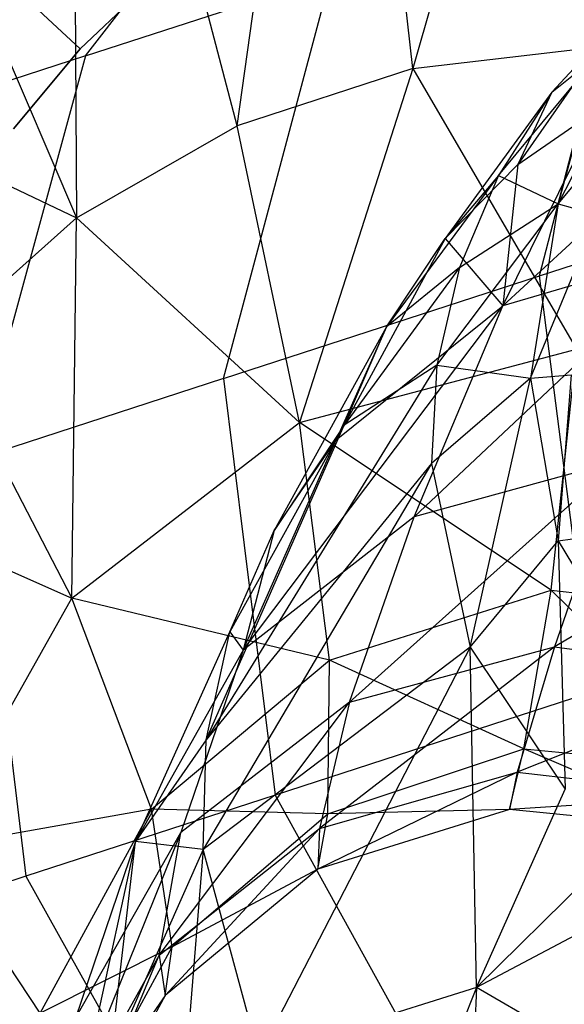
# Model space of a CAD drawing. Extents: x 1.3 to 51.4, y -26.2 to 21.9.
# Tile 40 of 53: x 4.793 to 5.041, y -7.063 to -6.615. Entities that reach past the tile are written whole.
import ezdxf

# ---------------------------------------------------------------- set-up
doc = ezdxf.new("R2010")
doc.units = 0
doc.header["$LTSCALE"] = 2.54
doc.layers.get('0').update_dxf_attribs({"color": 13, "linetype": 'CONTINUOUS'})

# ---------------------------------------------------------------- blocks, each defined once
blk = doc.blocks.new('ARES-205_STL')
at = {"color": 0}
for p, q in [((5.06473, -6.31328, 28.24616), (4.97164, -6.6373, 28.89015)), ((5.06473, -6.31328, 28.24616), (4.97164, -6.6373, 28.89015)), ((4.89178, -6.66337, 28.88992), (4.93784, -6.33162, 28.24614)), ((4.89178, -6.66337, 28.88992), (4.93784, -6.33162, 28.24614)), ((4.97164, -6.6373, 28.89015), (4.93784, -6.33162, 28.24614)), ((4.97164, -6.6373, 28.89015), (4.93784, -6.33162, 28.24614)), ((4.89178, -6.66337, 28.88992), (4.81645, -6.37475, 28.24612)), ((4.81645, -6.37475, 28.24612), (4.81872, -6.70525, 28.88966)), ((4.89178, -6.66337, 28.88992), (4.81645, -6.37475, 28.24612)), ((4.81645, -6.37475, 28.24612), (4.81872, -6.70525, 28.88966)), ((4.70565, -6.44154, 28.24609), (4.81872, -6.70525, 28.88966)), ((4.70565, -6.44154, 28.24609), (4.81872, -6.70525, 28.88966)), ((4.82281, -6.63154, 8.38807), (4.93858, -6.48224, 8.4174)), ((4.82281, -6.63154, 8.38807), (4.93858, -6.48224, 8.4174)), ((5.02932, -6.73159, 7.2982), (5.07645, -6.54913, 7.33044)), ((5.02932, -6.73159, 7.2982), (5.07645, -6.54913, 7.33044)), ((4.8203, -6.62835, 15.59959), (4.78228, -6.59273, 15.60415)), ((4.8203, -6.62835, 15.59959), (4.78228, -6.59273, 15.60415)), ((4.8203, -6.62835, 16.29959), (4.78228, -6.59273, 16.29503)), ((4.8203, -6.62835, 16.29959), (4.78228, -6.59273, 16.29503)), ((4.8203, -6.62835, 15.59959), (4.85469, -6.59574, 15.59959)), ((4.85469, -6.59574, 16.29959), (4.8203, -6.62835, 16.29959)), ((4.8203, -6.62835, 15.59959), (4.85469, -6.59574, 15.59959)), ((4.85469, -6.59574, 16.29959), (4.8203, -6.62835, 16.29959)), ((4.82281, -6.63154, 8.38807), (4.93437, -6.59529, 7.85436)), ((4.82281, -6.63154, 8.38807), (4.93437, -6.59529, 7.85436)), ((4.88554, -6.7783, 7.82838), (4.93437, -6.59529, 7.85436)), ((4.88554, -6.7783, 7.82838), (4.93437, -6.59529, 7.85436)), ((5.06455, -6.61605, 31.16806), (5.01944, -6.6809, 31.03138)), ((5.06455, -6.61605, 31.16806), (5.01944, -6.6809, 31.03138)), ((5.06455, -6.61605, 31.16806), (5.03484, -6.64809, 31.15913)), ((5.06455, -6.61605, 31.16806), (5.03484, -6.64809, 31.15913)), ((4.79, -6.66479, 15.59959), (4.8203, -6.62835, 15.59959)), ((4.8203, -6.62835, 16.29959), (4.79, -6.66479, 16.29959)), ((4.79, -6.66479, 15.59959), (4.8203, -6.62835, 15.59959)), ((4.8203, -6.62835, 16.29959), (4.79, -6.66479, 16.29959)), ((4.97164, -6.6373, 28.89015), (5.05459, -6.62753, 28.89032)), ((4.97164, -6.6373, 28.89015), (5.05459, -6.62753, 28.89032)), ((5.01259, -6.74523, 30.8799), (5.13991, -6.628, 31.0447)), ((5.01259, -6.74523, 30.8799), (5.13991, -6.628, 31.0447)), ((5.07421, -6.62705, 31.27771), (5.03779, -6.69877, 31.25358)), ((5.07421, -6.62705, 31.27771), (5.03779, -6.69877, 31.25358)), ((4.82281, -6.63154, 8.38807), (4.74267, -6.65758, 8.92799)), ((4.82281, -6.63154, 8.38807), (4.74267, -6.65758, 8.92799)), ((4.82281, -6.63154, 8.38807), (4.77265, -6.81499, 8.36847)), ((4.82281, -6.63154, 8.38807), (4.77265, -6.81499, 8.36847)), ((5.01058, -6.68589, 31.14957), (5.05606, -6.63094, 31.22023)), ((5.01058, -6.68589, 31.14957), (5.05606, -6.63094, 31.22023)), ((5.03484, -6.64809, 31.15913), (5.05606, -6.63094, 31.22023)), ((5.03484, -6.64809, 31.15913), (5.05606, -6.63094, 31.22023)), ((5.05606, -6.63094, 31.22023), (5.03779, -6.69877, 31.25358)), ((5.05606, -6.63094, 31.22023), (5.03779, -6.69877, 31.25358)), ((4.97164, -6.6373, 28.89015), (4.89178, -6.66337, 28.88992)), ((4.97164, -6.6373, 28.89015), (4.89178, -6.66337, 28.88992)), ((4.97164, -6.6373, 28.89015), (4.92011, -6.79825, 29.19519)), ((4.97164, -6.6373, 28.89015), (4.92011, -6.79825, 29.19519)), ((4.97164, -6.6373, 28.89015), (5.04611, -6.76498, 29.19536)), ((4.97164, -6.6373, 28.89015), (5.04611, -6.76498, 29.19536)), ((4.68276, -6.64028, 28.5737), (4.81872, -6.70525, 28.88966)), ((4.68276, -6.64028, 28.5737), (4.81872, -6.70525, 28.88966)), ((5.03779, -6.69877, 31.25358), (5.08866, -6.63781, 31.33164)), ((5.03779, -6.69877, 31.25358), (5.08866, -6.63781, 31.33164)), ((5.03484, -6.64809, 31.15913), (4.98637, -6.71464, 31.02541)), ((5.03484, -6.64809, 31.15913), (4.98637, -6.71464, 31.02541)), ((5.03484, -6.64809, 31.15913), (5.01058, -6.68589, 31.14957)), ((5.03484, -6.64809, 31.15913), (5.01058, -6.68589, 31.14957)), ((5.03484, -6.64809, 31.15913), (5.01944, -6.6809, 31.03138)), ((5.03484, -6.64809, 31.15913), (5.01944, -6.6809, 31.03138)), ((5.01259, -6.74523, 30.8799), (5.05721, -6.65469, 31.03672)), ((5.01259, -6.74523, 30.8799), (5.05721, -6.65469, 31.03672)), ((5.01944, -6.6809, 31.03138), (5.05721, -6.65469, 31.03672)), ((5.01944, -6.6809, 31.03138), (5.05721, -6.65469, 31.03672)), ((4.81872, -6.70525, 28.88966), (4.89178, -6.66337, 28.88992)), ((4.81872, -6.70525, 28.88966), (4.89178, -6.66337, 28.88992)), ((4.92011, -6.79825, 29.19519), (4.89178, -6.66337, 28.88992)), ((4.92011, -6.79825, 29.19519), (4.89178, -6.66337, 28.88992)), ((5.02932, -6.73159, 7.2982), (5.20368, -6.67494, 6.77827)), ((5.02932, -6.73159, 7.2982), (5.20368, -6.67494, 6.77827)), ((4.98637, -6.71464, 31.02541), (5.01944, -6.6809, 31.03138)), ((4.98637, -6.71464, 31.02541), (5.01944, -6.6809, 31.03138)), ((5.01944, -6.6809, 31.03138), (5.01259, -6.74523, 30.8799)), ((5.01944, -6.6809, 31.03138), (5.01259, -6.74523, 30.8799)), ((5.01058, -6.68589, 31.14957), (4.95962, -6.75475, 31.01902)), ((5.01058, -6.68589, 31.14957), (4.95962, -6.75475, 31.01902)), ((5.01058, -6.68589, 31.14957), (4.98637, -6.71464, 31.02541)), ((5.01058, -6.68589, 31.14957), (4.98637, -6.71464, 31.02541)), ((5.01058, -6.68589, 31.14957), (4.99288, -6.72785, 31.13971)), ((5.01058, -6.68589, 31.14957), (4.99288, -6.72785, 31.13971)), ((5.01058, -6.68589, 31.14957), (5.03779, -6.69877, 31.25358)), ((5.01058, -6.68589, 31.14957), (5.03779, -6.69877, 31.25358)), ((4.98262, -6.7722, 31.12983), (5.03779, -6.69877, 31.25358)), ((4.98262, -6.7722, 31.12983), (5.03779, -6.69877, 31.25358)), ((4.99288, -6.72785, 31.13971), (5.03779, -6.69877, 31.25358)), ((4.99288, -6.72785, 31.13971), (5.03779, -6.69877, 31.25358)), ((5.03779, -6.69877, 31.25358), (5.02522, -6.77819, 31.22944)), ((5.03779, -6.69877, 31.25358), (5.02522, -6.77819, 31.22944)), ((5.03779, -6.69877, 31.25358), (5.05572, -6.70384, 31.30664)), ((5.03779, -6.69877, 31.25358), (5.05572, -6.70384, 31.30664)), ((5.02522, -6.77819, 31.22944), (5.05572, -6.70384, 31.30664)), ((5.02522, -6.77819, 31.22944), (5.05572, -6.70384, 31.30664)), ((4.81872, -6.70525, 28.88966), (4.75582, -6.76128, 28.88936)), ((4.81872, -6.70525, 28.88966), (4.75582, -6.76128, 28.88936)), ((4.81665, -6.87815, 29.19495), (4.81872, -6.70525, 28.88966)), ((4.81665, -6.87815, 29.19495), (4.81872, -6.70525, 28.88966)), ((4.92011, -6.79825, 29.19519), (4.81872, -6.70525, 28.88966)), ((4.92011, -6.79825, 29.19519), (4.81872, -6.70525, 28.88966)), ((4.98637, -6.71464, 31.02541), (4.93684, -6.80626, 30.874)), ((4.98637, -6.71464, 31.02541), (4.93684, -6.80626, 30.874)), ((4.95962, -6.75475, 31.01902), (4.98637, -6.71464, 31.02541)), ((4.95962, -6.75475, 31.01902), (4.98637, -6.71464, 31.02541)), ((4.98637, -6.71464, 31.02541), (5.01259, -6.74523, 30.8799)), ((4.98637, -6.71464, 31.02541), (5.01259, -6.74523, 30.8799)), ((5.10204, -6.71902, 30.88408), (4.97231, -6.84119, 30.70419)), ((5.10204, -6.71902, 30.88408), (4.97231, -6.84119, 30.70419)), ((5.10204, -6.71902, 30.88408), (5.01259, -6.74523, 30.8799)), ((5.10204, -6.71902, 30.88408), (5.01259, -6.74523, 30.8799)), ((4.88554, -6.7783, 7.82838), (5.02932, -6.73159, 7.2982)), ((4.88554, -6.7783, 7.82838), (5.02932, -6.73159, 7.2982)), ((4.99288, -6.72785, 31.13971), (4.94041, -6.7995, 31.01243)), ((4.99288, -6.72785, 31.13971), (4.94041, -6.7995, 31.01243)), ((4.99288, -6.72785, 31.13971), (4.95962, -6.75475, 31.01902)), ((4.99288, -6.72785, 31.13971), (4.95962, -6.75475, 31.01902)), ((4.99288, -6.72785, 31.13971), (4.98262, -6.7722, 31.12983)), ((4.99288, -6.72785, 31.13971), (4.98262, -6.7722, 31.12983)), ((5.05346, -6.92091, 7.28688), (5.02932, -6.73159, 7.2982)), ((5.05346, -6.92091, 7.28688), (5.02932, -6.73159, 7.2982)), ((4.89452, -6.90181, 30.70213), (5.01259, -6.74523, 30.8799)), ((4.89452, -6.90181, 30.70213), (5.01259, -6.74523, 30.8799)), ((4.93684, -6.80626, 30.874), (5.01259, -6.74523, 30.8799)), ((4.93684, -6.80626, 30.874), (5.01259, -6.74523, 30.8799)), ((4.97231, -6.84119, 30.70419), (5.01259, -6.74523, 30.8799)), ((4.97231, -6.84119, 30.70419), (5.01259, -6.74523, 30.8799)), ((4.95962, -6.75475, 31.01902), (4.90855, -6.84744, 30.87066)), ((4.95962, -6.75475, 31.01902), (4.90855, -6.84744, 30.87066)), ((4.95962, -6.75475, 31.01902), (4.93684, -6.80626, 30.874)), ((4.95962, -6.75475, 31.01902), (4.93684, -6.80626, 30.874)), ((4.94041, -6.7995, 31.01243), (4.95962, -6.75475, 31.01902)), ((4.94041, -6.7995, 31.01243), (4.95962, -6.75475, 31.01902)), ((4.75582, -6.76128, 28.88936), (4.81665, -6.87815, 29.19495)), ((4.75582, -6.76128, 28.88936), (4.81665, -6.87815, 29.19495)), ((4.92011, -6.79825, 29.19519), (5.04611, -6.76498, 29.19536)), ((4.92011, -6.79825, 29.19519), (5.04611, -6.76498, 29.19536)), ((5.03455, -6.87464, 29.49074), (5.04611, -6.76498, 29.19536)), ((5.03455, -6.87464, 29.49074), (5.04611, -6.76498, 29.19536)), ((4.98262, -6.7722, 31.12983), (4.87764, -6.94265, 30.86377)), ((4.98262, -6.7722, 31.12983), (4.87764, -6.94265, 30.86377)), ((4.98262, -6.7722, 31.12983), (4.94041, -6.7995, 31.01243)), ((4.98262, -6.7722, 31.12983), (4.94041, -6.7995, 31.01243)), ((4.98262, -6.7722, 31.12983), (4.98009, -6.81701, 31.12027)), ((4.98262, -6.7722, 31.12983), (4.98009, -6.81701, 31.12027)), ((4.98262, -6.7722, 31.12983), (5.02522, -6.77819, 31.22944)), ((4.98262, -6.7722, 31.12983), (5.02522, -6.77819, 31.22944)), ((5.02522, -6.77819, 31.22944), (5.04366, -6.77661, 31.28162)), ((5.02522, -6.77819, 31.22944), (5.04366, -6.77661, 31.28162)), ((5.04366, -6.77661, 31.28162), (5.0378, -6.85213, 31.20838)), ((5.04366, -6.77661, 31.28162), (5.0378, -6.85213, 31.20838)), ((4.88554, -6.7783, 7.82838), (4.77265, -6.81499, 8.36847)), ((4.88554, -6.7783, 7.82838), (4.77265, -6.81499, 8.36847)), ((4.88554, -6.7783, 7.82838), (4.90909, -6.96782, 7.81926)), ((4.88554, -6.7783, 7.82838), (4.90909, -6.96782, 7.81926)), ((5.02522, -6.77819, 31.22944), (4.98009, -6.81701, 31.12027)), ((5.02522, -6.77819, 31.22944), (4.98009, -6.81701, 31.12027)), ((4.9977, -6.90044, 31.10331), (5.02522, -6.77819, 31.22944)), ((4.9977, -6.90044, 31.10331), (5.02522, -6.77819, 31.22944)), ((5.02522, -6.77819, 31.22944), (5.0378, -6.85213, 31.20838)), ((5.02522, -6.77819, 31.22944), (5.0378, -6.85213, 31.20838)), ((4.81665, -6.87815, 29.19495), (4.92011, -6.79825, 29.19519)), ((4.81665, -6.87815, 29.19495), (4.92011, -6.79825, 29.19519)), ((4.93378, -6.90649, 29.49081), (4.92011, -6.79825, 29.19519)), ((4.93378, -6.90649, 29.49081), (4.92011, -6.79825, 29.19519)), ((5.03455, -6.87464, 29.49074), (4.92011, -6.79825, 29.19519)), ((5.03455, -6.87464, 29.49074), (4.92011, -6.79825, 29.19519)), ((4.87764, -6.94265, 30.86377), (4.94041, -6.7995, 31.01243)), ((4.87764, -6.94265, 30.86377), (4.94041, -6.7995, 31.01243)), ((4.94041, -6.7995, 31.01243), (4.88848, -6.89356, 30.86721)), ((4.94041, -6.7995, 31.01243), (4.88848, -6.89356, 30.86721)), ((4.94041, -6.7995, 31.01243), (4.90855, -6.84744, 30.87066)), ((4.94041, -6.7995, 31.01243), (4.90855, -6.84744, 30.87066)), ((4.89452, -6.90181, 30.70213), (4.93684, -6.80626, 30.874)), ((4.89452, -6.90181, 30.70213), (4.93684, -6.80626, 30.874)), ((4.90855, -6.84744, 30.87066), (4.93684, -6.80626, 30.874)), ((4.90855, -6.84744, 30.87066), (4.93684, -6.80626, 30.874)), ((4.77265, -6.81499, 8.36847), (4.79573, -7.00465, 8.36159)), ((4.77265, -6.81499, 8.36847), (4.79573, -7.00465, 8.36159)), ((4.94288, -6.92558, 30.50781), (5.06536, -6.81565, 30.70565)), ((4.94288, -6.92558, 30.50781), (5.06536, -6.81565, 30.70565)), ((5.06536, -6.81565, 30.70565), (4.97231, -6.84119, 30.70419)), ((5.06536, -6.81565, 30.70565), (4.97231, -6.84119, 30.70419)), ((5.06536, -6.81565, 30.70565), (5.03603, -6.90042, 30.50787)), ((5.06536, -6.81565, 30.70565), (5.03603, -6.90042, 30.50787)), ((4.98009, -6.81701, 31.12027), (4.87635, -6.99256, 30.86043)), ((4.98009, -6.81701, 31.12027), (4.87635, -6.99256, 30.86043)), ((4.98009, -6.81701, 31.12027), (4.87764, -6.94265, 30.86377)), ((4.98009, -6.81701, 31.12027), (4.87764, -6.94265, 30.86377)), ((4.98009, -6.81701, 31.12027), (4.9977, -6.90044, 31.10331)), ((4.98009, -6.81701, 31.12027), (4.9977, -6.90044, 31.10331)), ((4.70615, -6.82926, 28.88904), (4.81665, -6.87815, 29.19495)), ((4.70615, -6.82926, 28.88904), (4.81665, -6.87815, 29.19495)), ((5.1589, -6.82748, 30.70619), (5.03603, -6.90042, 30.50787)), ((5.1589, -6.82748, 30.70619), (5.03603, -6.90042, 30.50787)), ((4.97231, -6.84119, 30.70419), (4.89452, -6.90181, 30.70213)), ((4.97231, -6.84119, 30.70419), (4.89452, -6.90181, 30.70213)), ((4.94288, -6.92558, 30.50781), (4.97231, -6.84119, 30.70419)), ((4.94288, -6.92558, 30.50781), (4.97231, -6.84119, 30.70419)), ((4.88848, -6.89356, 30.86721), (4.90855, -6.84744, 30.87066)), ((4.88848, -6.89356, 30.86721), (4.90855, -6.84744, 30.87066)), ((4.90855, -6.84744, 30.87066), (4.89452, -6.90181, 30.70213)), ((4.90855, -6.84744, 30.87066), (4.89452, -6.90181, 30.70213)), ((5.0378, -6.85213, 31.20838), (5.06657, -6.84802, 31.3119)), ((5.0378, -6.85213, 31.20838), (5.06657, -6.84802, 31.3119)), ((4.9977, -6.90044, 31.10331), (5.0378, -6.85213, 31.20838)), ((4.9977, -6.90044, 31.10331), (5.0378, -6.85213, 31.20838)), ((5.0378, -6.85213, 31.20838), (5.07198, -6.90906, 31.19348)), ((5.0378, -6.85213, 31.20838), (5.07198, -6.90906, 31.19348)), ((5.0378, -6.85213, 31.20838), (5.04089, -6.96507, 31.09131)), ((5.0378, -6.85213, 31.20838), (5.04089, -6.96507, 31.09131)), ((4.93378, -6.90649, 29.49081), (5.03455, -6.87464, 29.49074)), ((4.93378, -6.90649, 29.49081), (5.03455, -6.87464, 29.49074)), ((5.02216, -6.94681, 29.7755), (5.03455, -6.87464, 29.49074)), ((5.02216, -6.94681, 29.7755), (5.03455, -6.87464, 29.49074)), ((5.03455, -6.87464, 29.49074), (5.14012, -6.88562, 29.49072)), ((5.11728, -6.95567, 29.77545), (5.03455, -6.87464, 29.49074)), ((5.11728, -6.95567, 29.77545), (5.03455, -6.87464, 29.49074)), ((5.03455, -6.87464, 29.49074), (5.14012, -6.88562, 29.49072)), ((4.75246, -6.99203, 29.19467), (4.81665, -6.87815, 29.19495)), ((4.75246, -6.99203, 29.19467), (4.81665, -6.87815, 29.19495)), ((4.85282, -6.97426, 29.49089), (4.81665, -6.87815, 29.19495)), ((4.85282, -6.97426, 29.49089), (4.81665, -6.87815, 29.19495)), ((4.93378, -6.90649, 29.49081), (4.81665, -6.87815, 29.19495)), ((4.93378, -6.90649, 29.49081), (4.81665, -6.87815, 29.19495)), ((4.8455, -6.98887, 30.69976), (4.88848, -6.89356, 30.86721)), ((4.8455, -6.98887, 30.69976), (4.88848, -6.89356, 30.86721)), ((4.87764, -6.94265, 30.86377), (4.88848, -6.89356, 30.86721)), ((4.87764, -6.94265, 30.86377), (4.88848, -6.89356, 30.86721)), ((4.88848, -6.89356, 30.86721), (4.89452, -6.90181, 30.70213)), ((4.88848, -6.89356, 30.86721), (4.89452, -6.90181, 30.70213)), ((4.89452, -6.90181, 30.70213), (4.8455, -6.98887, 30.69976)), ((4.89452, -6.90181, 30.70213), (4.8455, -6.98887, 30.69976)), ((4.89452, -6.90181, 30.70213), (4.86616, -6.98475, 30.50773)), ((4.89452, -6.90181, 30.70213), (4.86616, -6.98475, 30.50773)), ((4.9977, -6.90044, 31.10331), (4.87635, -6.99256, 30.86043)), ((4.9977, -6.90044, 31.10331), (4.87635, -6.99256, 30.86043)), ((4.9977, -6.90044, 31.10331), (4.90163, -7.08634, 30.85451)), ((4.9977, -6.90044, 31.10331), (4.90163, -7.08634, 30.85451)), ((5.03603, -6.90042, 30.50787), (4.9292, -6.98305, 30.28842)), ((5.03603, -6.90042, 30.50787), (4.9292, -6.98305, 30.28842)), ((4.94288, -6.92558, 30.50781), (5.03603, -6.90042, 30.50787)), ((4.94288, -6.92558, 30.50781), (5.03603, -6.90042, 30.50787)), ((5.00068, -7.05532, 30.9801), (4.9977, -6.90044, 31.10331)), ((4.9977, -6.90044, 31.10331), (5.04089, -6.96507, 31.09131)), ((4.9977, -6.90044, 31.10331), (5.04089, -6.96507, 31.09131)), ((5.00068, -7.05532, 30.9801), (4.9977, -6.90044, 31.10331)), ((5.03603, -6.90042, 30.50787), (5.01918, -6.9574, 30.28822)), ((5.03603, -6.90042, 30.50787), (5.01918, -6.9574, 30.28822)), ((5.03603, -6.90042, 30.50787), (5.13134, -6.91237, 30.50789)), ((5.03603, -6.90042, 30.50787), (5.13134, -6.91237, 30.50789)), ((4.85282, -6.97426, 29.49089), (4.93378, -6.90649, 29.49081)), ((4.85282, -6.97426, 29.49089), (4.93378, -6.90649, 29.49081)), ((4.93303, -6.9763, 29.77562), (4.93378, -6.90649, 29.49081)), ((4.93303, -6.9763, 29.77562), (4.93378, -6.90649, 29.49081)), ((5.02216, -6.94681, 29.7755), (4.93378, -6.90649, 29.49081)), ((5.02216, -6.94681, 29.7755), (4.93378, -6.90649, 29.49081)), ((5.13134, -6.91237, 30.50789), (5.01918, -6.9574, 30.28822)), ((5.13134, -6.91237, 30.50789), (5.01918, -6.9574, 30.28822)), ((5.05346, -6.92091, 7.28688), (4.90909, -6.96782, 7.81926)), ((5.05346, -6.92091, 7.28688), (4.90909, -6.96782, 7.81926)), ((4.85636, -7.04057, 30.2887), (4.94288, -6.92558, 30.50781)), ((4.85636, -7.04057, 30.2887), (4.94288, -6.92558, 30.50781)), ((4.94288, -6.92558, 30.50781), (4.86616, -6.98475, 30.50773)), ((4.94288, -6.92558, 30.50781), (4.86616, -6.98475, 30.50773)), ((4.94288, -6.92558, 30.50781), (4.9292, -6.98305, 30.28842)), ((4.94288, -6.92558, 30.50781), (4.9292, -6.98305, 30.28842)), ((4.87764, -6.94265, 30.86377), (4.8455, -6.98887, 30.69976)), ((4.87764, -6.94265, 30.86377), (4.8455, -6.98887, 30.69976)), ((4.87635, -6.99256, 30.86043), (4.87764, -6.94265, 30.86377)), ((4.87635, -6.99256, 30.86043), (4.87764, -6.94265, 30.86377)), ((4.93303, -6.9763, 29.77562), (5.02216, -6.94681, 29.7755)), ((4.93303, -6.9763, 29.77562), (5.02216, -6.94681, 29.7755)), ((5.01557, -6.9743, 30.04312), (5.02216, -6.94681, 29.7755)), ((5.01557, -6.9743, 30.04312), (5.02216, -6.94681, 29.7755)), ((5.02216, -6.94681, 29.7755), (5.11728, -6.95567, 29.77545)), ((5.10818, -6.98362, 30.04305), (5.02216, -6.94681, 29.7755)), ((5.10818, -6.98362, 30.04305), (5.02216, -6.94681, 29.7755)), ((5.02216, -6.94681, 29.7755), (5.11728, -6.95567, 29.77545)), ((5.01918, -6.9574, 30.28822), (4.92849, -7.00151, 30.04329)), ((5.01918, -6.9574, 30.28822), (4.92849, -7.00151, 30.04329)), ((4.9292, -6.98305, 30.28842), (5.01918, -6.9574, 30.28822)), ((4.9292, -6.98305, 30.28842), (5.01918, -6.9574, 30.28822)), ((5.01918, -6.9574, 30.28822), (5.01557, -6.9743, 30.04312)), ((5.01918, -6.9574, 30.28822), (5.01557, -6.9743, 30.04312)), ((5.01918, -6.9574, 30.28822), (5.11319, -6.96823, 30.28814)), ((5.01918, -6.9574, 30.28822), (5.11319, -6.96823, 30.28814)), ((4.90909, -6.96782, 7.81926), (4.79573, -7.00465, 8.36159)), ((4.90909, -6.96782, 7.81926), (4.79573, -7.00465, 8.36159)), ((4.90909, -6.96782, 7.81926), (5.00144, -7.13498, 7.82838)), ((4.90909, -6.96782, 7.81926), (5.00144, -7.13498, 7.82838)), ((5.00068, -7.05532, 30.9801), (5.04089, -6.96507, 31.09131)), ((5.00068, -7.05532, 30.9801), (5.04089, -6.96507, 31.09131)), ((5.11319, -6.96823, 30.28814), (5.01557, -6.9743, 30.04312)), ((5.11319, -6.96823, 30.28814), (5.01557, -6.9743, 30.04312)), ((4.85282, -6.97426, 29.49089), (4.75246, -6.99203, 29.19467)), ((4.85282, -6.97426, 29.49089), (4.75246, -6.99203, 29.19467)), ((4.80217, -7.06695, 29.49099), (4.85282, -6.97426, 29.49089)), ((4.80217, -7.06695, 29.49099), (4.85282, -6.97426, 29.49089)), ((4.86224, -7.03679, 29.77578), (4.85282, -6.97426, 29.49089)), ((4.86224, -7.03679, 29.77578), (4.85282, -6.97426, 29.49089)), ((4.93303, -6.9763, 29.77562), (4.85282, -6.97426, 29.49089)), ((4.93303, -6.9763, 29.77562), (4.85282, -6.97426, 29.49089)), ((4.86224, -7.03679, 29.77578), (4.93303, -6.9763, 29.77562)), ((4.86224, -7.03679, 29.77578), (4.93303, -6.9763, 29.77562)), ((5.01557, -6.9743, 30.04312), (4.92849, -7.00151, 30.04329)), ((5.01557, -6.9743, 30.04312), (4.92849, -7.00151, 30.04329)), ((4.92849, -7.00151, 30.04329), (4.93303, -6.9763, 29.77562)), ((4.92849, -7.00151, 30.04329), (4.93303, -6.9763, 29.77562)), ((5.01557, -6.9743, 30.04312), (4.93303, -6.9763, 29.77562)), ((5.01557, -6.9743, 30.04312), (4.93303, -6.9763, 29.77562)), ((5.10818, -6.98362, 30.04305), (5.01557, -6.9743, 30.04312)), ((5.10818, -6.98362, 30.04305), (5.01557, -6.9743, 30.04312)), ((4.86616, -6.98475, 30.50773), (4.81104, -7.12118, 30.28903)), ((4.86616, -6.98475, 30.50773), (4.81104, -7.12118, 30.28903)), ((4.81827, -7.06924, 30.50764), (4.86616, -6.98475, 30.50773)), ((4.81827, -7.06924, 30.50764), (4.86616, -6.98475, 30.50773)), ((4.85636, -7.04057, 30.2887), (4.9292, -6.98305, 30.28842)), ((4.85636, -7.04057, 30.2887), (4.9292, -6.98305, 30.28842)), ((4.85636, -7.04057, 30.2887), (4.86616, -6.98475, 30.50773)), ((4.85636, -7.04057, 30.2887), (4.86616, -6.98475, 30.50773)), ((4.9292, -6.98305, 30.28842), (4.85903, -7.05898, 30.04352)), ((4.9292, -6.98305, 30.28842), (4.85903, -7.05898, 30.04352)), ((4.9292, -6.98305, 30.28842), (4.92849, -7.00151, 30.04329)), ((4.9292, -6.98305, 30.28842), (4.92849, -7.00151, 30.04329)), ((4.8455, -6.98887, 30.69976), (4.8071, -7.16572, 30.50754)), ((4.8455, -6.98887, 30.69976), (4.8071, -7.16572, 30.50754)), ((4.8455, -6.98887, 30.69976), (4.81827, -7.06924, 30.50764)), ((4.8455, -6.98887, 30.69976), (4.81827, -7.06924, 30.50764)), ((4.83392, -7.08807, 30.69739), (4.8455, -6.98887, 30.69976)), ((4.83392, -7.08807, 30.69739), (4.8455, -6.98887, 30.69976)), ((4.87635, -6.99256, 30.86043), (4.8455, -6.98887, 30.69976)), ((4.87635, -6.99256, 30.86043), (4.8455, -6.98887, 30.69976)), ((5.00068, -7.05532, 30.9801), (5.0696, -6.98729, 31.08795)), ((5.00068, -7.05532, 30.9801), (5.0696, -6.98729, 31.08795)), ((4.80217, -7.06695, 29.49099), (4.75246, -6.99203, 29.19467)), ((4.80217, -7.06695, 29.49099), (4.75246, -6.99203, 29.19467)), ((4.87635, -6.99256, 30.86043), (4.83392, -7.08807, 30.69739)), ((4.87635, -6.99256, 30.86043), (4.83392, -7.08807, 30.69739)), ((4.87635, -6.99256, 30.86043), (4.86103, -7.18279, 30.69533)), ((4.87635, -6.99256, 30.86043), (4.86103, -7.18279, 30.69533)), ((4.90163, -7.08634, 30.85451), (4.87635, -6.99256, 30.86043)), ((4.90163, -7.08634, 30.85451), (4.87635, -6.99256, 30.86043)), ((4.79573, -7.00465, 8.36159), (4.7143, -7.03111, 8.91023)), ((4.79573, -7.00465, 8.36159), (4.7143, -7.03111, 8.91023)), ((4.79573, -7.00465, 8.36159), (4.88854, -7.17166, 8.36847)), ((4.79573, -7.00465, 8.36159), (4.88854, -7.17166, 8.36847)), ((4.92849, -7.00151, 30.04329), (4.85903, -7.05898, 30.04352)), ((4.92849, -7.00151, 30.04329), (4.85903, -7.05898, 30.04352)), ((4.92849, -7.00151, 30.04329), (4.86224, -7.03679, 29.77578)), ((4.92849, -7.00151, 30.04329), (4.86224, -7.03679, 29.77578)), ((5.10154, -7.00173, 31.08676), (5.00068, -7.05532, 30.9801)), ((5.10154, -7.00173, 31.08676), (5.00068, -7.05532, 30.9801)), ((4.86224, -7.03679, 29.77578), (4.80217, -7.06695, 29.49099)), ((4.86224, -7.03679, 29.77578), (4.80217, -7.06695, 29.49099)), ((4.85636, -7.04057, 30.2887), (4.81104, -7.12118, 30.28903)), ((4.85636, -7.04057, 30.2887), (4.81104, -7.12118, 30.28903)), ((4.81572, -7.13755, 30.0438), (4.85636, -7.04057, 30.2887)), ((4.81572, -7.13755, 30.0438), (4.85636, -7.04057, 30.2887)), ((4.81792, -7.11841, 29.77597), (4.86224, -7.03679, 29.77578)), ((4.81792, -7.11841, 29.77597), (4.86224, -7.03679, 29.77578)), ((4.85636, -7.04057, 30.2887), (4.85903, -7.05898, 30.04352)), ((4.85636, -7.04057, 30.2887), (4.85903, -7.05898, 30.04352)), ((4.85903, -7.05898, 30.04352), (4.86224, -7.03679, 29.77578)), ((4.85903, -7.05898, 30.04352), (4.86224, -7.03679, 29.77578)), ((5.00068, -7.05532, 30.9801), (4.90163, -7.08634, 30.85451)), ((5.00068, -7.05532, 30.9801), (4.90163, -7.08634, 30.85451)), ((5.00068, -7.05532, 30.9801), (4.95823, -7.16016, 30.85032)), ((5.00068, -7.05532, 30.9801), (4.95823, -7.16016, 30.85032)), ((5.00068, -7.05532, 30.9801), (4.99513, -7.18623, 30.84915)), ((5.00068, -7.05532, 30.9801), (4.99513, -7.18623, 30.84915)), ((5.07088, -7.0961, 30.97706), (5.00068, -7.05532, 30.9801)), ((5.07088, -7.0961, 30.97706), (5.00068, -7.05532, 30.9801)), ((4.85903, -7.05898, 30.04352), (4.81572, -7.13755, 30.0438)), ((4.85903, -7.05898, 30.04352), (4.81572, -7.13755, 30.0438)), ((4.85903, -7.05898, 30.04352), (4.81792, -7.11841, 29.77597)), ((4.85903, -7.05898, 30.04352), (4.81792, -7.11841, 29.77597))]:
    blk.add_line(p, q, dxfattribs=at)

msp = doc.modelspace()

# ---------------------------------------------------------------- block references
at = {"color": 0}
msp.add_blockref('ARES-205_STL', (0, 0), dxfattribs=at)

doc.saveas('drawing.dxf')
